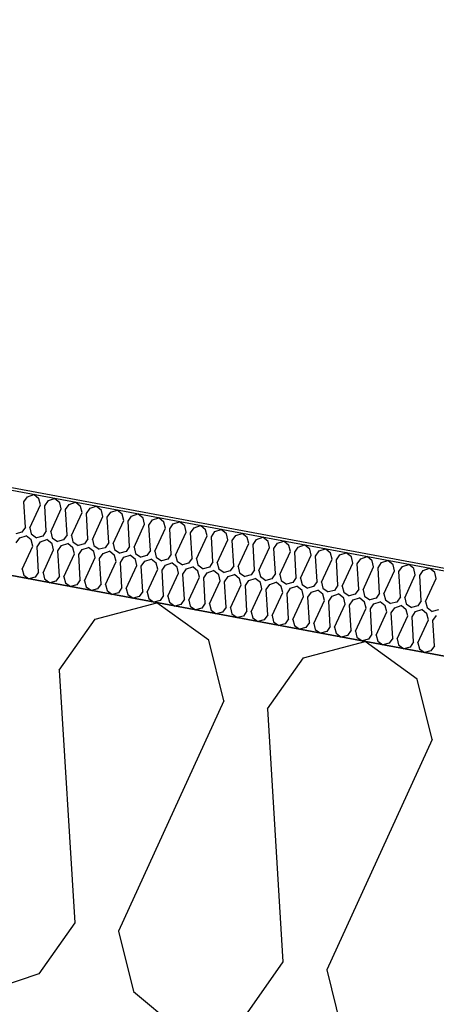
# Model space of a CAD drawing. Header units: millimetres. Extents: x -20520 to 12860, y -2780 to 10870.
# Tile 19 of 147: x -12298 to -12149, y 7983 to 8335. Entities that reach past the tile are written whole.
import ezdxf

# ---------------------------------------------------------------- set-up
doc = ezdxf.new("R2010")
doc.units = ezdxf.units.MM
doc.header["$LTSCALE"] = 0.5
doc.header["$MEASUREMENT"] = 0
doc.linetypes.add('PLINE', pattern=[0])
for name, color, linetype in [('223- Bjelker (Skravur)(Nye konstruksjoner)', 7, 'Continuous'), ('262- Taktekking (Skravur)(Nye konstruksjoner)', 7, 'Continuous'), ('858- Detaljer(Nye konstruksjoner)', 7, 'Continuous')]:
    doc.layers.add(name, color=color, linetype=linetype)
doc.linetypes.add('Membran', pattern='A,0,[2,A-2607.160 Prinsippsnitt fløy F1.Shx,S=0.253968,R=0,X=0,Y=0],-32,0', length=32)

# ---------------------------------------------------------------- blocks, each defined once
blk = doc.blocks.new('*X26')
at = {"layer": '262- Taktekking (Skravur)(Nye konstruksjoner)', "linetype": 'PLINE'}
for p, q in [((-12296.63, 8162.61), (-12295.35, 8164.44)), ((-12296.08, 8153.56), (-12296.63, 8162.61)), ((-12295.35, 8164.44), (-12293.1, 8165.2)), ((-12291.28, 8163.68), (-12293.1, 8165.2)), ((-12290.74, 8161.52), (-12291.28, 8163.68)), ((-12289.17, 8161.22), (-12287.89, 8163.05)), ((-12287.89, 8163.05), (-12285.64, 8163.81)), ((-12283.82, 8162.29), (-12285.64, 8163.81)), ((-12280.43, 8161.66), (-12278.18, 8162.42)), ((-12276.36, 8160.9), (-12278.18, 8162.42)), ((-12294.51, 8153.27), (-12290.74, 8161.52)), ((-12288.62, 8152.17), (-12289.17, 8161.22)), ((-12287.05, 8151.88), (-12283.28, 8160.13)), ((-12283.28, 8160.13), (-12283.82, 8162.29)), ((-12281.71, 8159.83), (-12280.43, 8161.66)), ((-12281.16, 8150.78), (-12281.71, 8159.83)), ((-12275.82, 8158.74), (-12276.36, 8160.9)), ((-12274.25, 8158.45), (-12272.97, 8160.27)), ((-12272.97, 8160.27), (-12270.72, 8161.03)), ((-12268.9, 8159.51), (-12270.72, 8161.03)), ((-12268.36, 8157.35), (-12268.9, 8159.51)), ((-12266.79, 8157.06), (-12265.51, 8158.88)), ((-12265.51, 8158.88), (-12263.26, 8159.64)), ((-12261.44, 8158.13), (-12263.26, 8159.64)), ((-12279.59, 8150.49), (-12275.82, 8158.74)), ((-12273.7, 8149.39), (-12274.25, 8158.45)), ((-12272.13, 8149.1), (-12268.36, 8157.35)), ((-12266.24, 8148), (-12266.79, 8157.06)), ((-12264.67, 8147.71), (-12260.9, 8155.96)), ((-12260.9, 8155.96), (-12261.44, 8158.13)), ((-12259.33, 8155.67), (-12258.05, 8157.49)), ((-12258.78, 8146.61), (-12259.33, 8155.67)), ((-12258.05, 8157.49), (-12255.8, 8158.25)), ((-12253.98, 8156.74), (-12255.8, 8158.25)), ((-12253.44, 8154.57), (-12253.98, 8156.74)), ((-12251.87, 8154.28), (-12250.59, 8156.11)), ((-12250.59, 8156.11), (-12248.34, 8156.86)), ((-12246.52, 8155.35), (-12248.34, 8156.86)), ((-12245.98, 8153.18), (-12246.52, 8155.35)), ((-12243.13, 8154.72), (-12240.88, 8155.47)), ((-12239.06, 8153.96), (-12240.88, 8155.47)), ((-12296.08, 8153.56), (-12297.36, 8151.73)), ((-12294.51, 8153.27), (-12293.98, 8151.1)), ((-12288.62, 8152.17), (-12289.9, 8150.34)), ((-12287.05, 8151.88), (-12286.52, 8149.71)), ((-12257.21, 8146.32), (-12253.44, 8154.57)), ((-12251.32, 8145.22), (-12251.87, 8154.28)), ((-12249.75, 8144.93), (-12245.98, 8153.18)), ((-12244.41, 8152.89), (-12243.13, 8154.72)), ((-12243.86, 8143.83), (-12244.41, 8152.89)), ((-12242.3, 8143.54), (-12238.52, 8151.79)), ((-12238.52, 8151.79), (-12239.06, 8153.96)), ((-12236.95, 8151.5), (-12235.67, 8153.33)), ((-12235.67, 8153.33), (-12233.42, 8154.08)), ((-12231.6, 8152.57), (-12233.42, 8154.08)), ((-12231.06, 8150.4), (-12231.6, 8152.57)), ((-12229.49, 8150.11), (-12228.21, 8151.94)), ((-12228.21, 8151.94), (-12225.96, 8152.7)), ((-12224.14, 8151.18), (-12225.96, 8152.7)), ((-12297.36, 8151.73), (-12299.58, 8151.15)), ((-12299.38, 8147.87), (-12298.1, 8149.69)), ((-12298.1, 8149.69), (-12295.85, 8150.45)), ((-12294.02, 8148.94), (-12295.85, 8150.45)), ((-12293.49, 8146.77), (-12294.02, 8148.94)), ((-12293.98, 8151.1), (-12292.12, 8149.76)), ((-12289.9, 8150.34), (-12292.12, 8149.76)), ((-12291.92, 8146.48), (-12290.64, 8148.31)), ((-12290.64, 8148.31), (-12288.39, 8149.06)), ((-12286.56, 8147.55), (-12288.39, 8149.06)), ((-12286.52, 8149.71), (-12284.66, 8148.37)), ((-12282.44, 8148.95), (-12284.66, 8148.37)), ((-12281.16, 8150.78), (-12282.44, 8148.95)), ((-12279.59, 8150.49), (-12279.06, 8148.32)), ((-12279.06, 8148.32), (-12277.2, 8146.98)), ((-12273.7, 8149.39), (-12274.98, 8147.56)), ((-12272.13, 8149.1), (-12271.6, 8146.93)), ((-12236.4, 8142.45), (-12236.95, 8151.5)), ((-12234.84, 8142.15), (-12231.06, 8150.4)), ((-12228.94, 8141.06), (-12229.49, 8150.11)), ((-12227.38, 8140.76), (-12223.6, 8149.01)), ((-12223.6, 8149.01), (-12224.14, 8151.18)), ((-12222.04, 8148.72), (-12220.75, 8150.55)), ((-12221.48, 8139.67), (-12222.04, 8148.72)), ((-12220.75, 8150.55), (-12218.51, 8151.31)), ((-12216.68, 8149.79), (-12218.51, 8151.31)), ((-12216.14, 8147.62), (-12216.68, 8149.79)), ((-12214.58, 8147.33), (-12213.29, 8149.16)), ((-12213.29, 8149.16), (-12211.05, 8149.92)), ((-12209.22, 8148.4), (-12211.05, 8149.92)), ((-12208.68, 8146.23), (-12209.22, 8148.4)), ((-12205.83, 8147.77), (-12203.59, 8148.53)), ((-12201.76, 8147.01), (-12203.59, 8148.53)), ((-12297.26, 8138.52), (-12293.49, 8146.77)), ((-12291.37, 8137.42), (-12291.92, 8146.48)), ((-12289.8, 8137.13), (-12286.03, 8145.38)), ((-12286.03, 8145.38), (-12286.56, 8147.55)), ((-12284.46, 8145.09), (-12283.18, 8146.92)), ((-12283.91, 8136.03), (-12284.46, 8145.09)), ((-12283.18, 8146.92), (-12280.93, 8147.67)), ((-12279.1, 8146.16), (-12280.93, 8147.67)), ((-12278.57, 8143.99), (-12279.1, 8146.16)), ((-12274.98, 8147.56), (-12277.2, 8146.98)), ((-12277, 8143.7), (-12275.72, 8145.53)), ((-12275.72, 8145.53), (-12273.47, 8146.28)), ((-12271.64, 8144.77), (-12273.47, 8146.28)), ((-12271.11, 8142.6), (-12271.64, 8144.77)), ((-12271.6, 8146.93), (-12269.74, 8145.59)), ((-12267.52, 8146.17), (-12269.74, 8145.59)), ((-12268.26, 8144.14), (-12266.01, 8144.9)), ((-12266.24, 8148), (-12267.52, 8146.17)), ((-12264.18, 8143.38), (-12266.01, 8144.9)), ((-12264.67, 8147.71), (-12264.14, 8145.54)), ((-12264.14, 8145.54), (-12262.28, 8144.2)), ((-12260.06, 8144.79), (-12262.28, 8144.2)), ((-12258.78, 8146.61), (-12260.06, 8144.79)), ((-12257.21, 8146.32), (-12256.68, 8144.15)), ((-12251.32, 8145.22), (-12252.6, 8143.4)), ((-12249.75, 8144.93), (-12249.22, 8142.77)), ((-12219.92, 8139.38), (-12216.14, 8147.62)), ((-12214.02, 8138.28), (-12214.58, 8147.33)), ((-12212.46, 8137.99), (-12208.68, 8146.23)), ((-12207.12, 8145.94), (-12205.83, 8147.77)), ((-12206.56, 8136.89), (-12207.12, 8145.94)), ((-12205, 8136.6), (-12201.22, 8144.84)), ((-12201.22, 8144.84), (-12201.76, 8147.01)), ((-12199.66, 8144.55), (-12198.38, 8146.38)), ((-12198.38, 8146.38), (-12196.13, 8147.14)), ((-12194.3, 8145.62), (-12196.13, 8147.14)), ((-12193.76, 8143.45), (-12194.3, 8145.62)), ((-12192.2, 8143.16), (-12190.92, 8144.99)), ((-12190.92, 8144.99), (-12188.67, 8145.75)), ((-12186.84, 8144.23), (-12188.67, 8145.75)), ((-12282.34, 8135.74), (-12278.57, 8143.99)), ((-12276.45, 8134.65), (-12277, 8143.7)), ((-12274.88, 8134.35), (-12271.11, 8142.6)), ((-12269.54, 8142.31), (-12268.26, 8144.14)), ((-12268.99, 8133.26), (-12269.54, 8142.31)), ((-12267.42, 8132.96), (-12263.65, 8141.21)), ((-12263.65, 8141.21), (-12264.18, 8143.38)), ((-12262.08, 8140.92), (-12260.8, 8142.75)), ((-12260.8, 8142.75), (-12258.55, 8143.51)), ((-12256.72, 8141.99), (-12258.55, 8143.51)), ((-12256.19, 8139.82), (-12256.72, 8141.99)), ((-12256.68, 8144.15), (-12254.82, 8142.81)), ((-12252.6, 8143.4), (-12254.82, 8142.81)), ((-12254.62, 8139.53), (-12253.34, 8141.36)), ((-12253.34, 8141.36), (-12251.09, 8142.12)), ((-12249.26, 8140.6), (-12251.09, 8142.12)), ((-12249.22, 8142.77), (-12247.36, 8141.42)), ((-12245.14, 8142.01), (-12247.36, 8141.42)), ((-12243.86, 8143.83), (-12245.14, 8142.01)), ((-12242.3, 8143.54), (-12241.76, 8141.38)), ((-12241.76, 8141.38), (-12239.9, 8140.03)), ((-12236.4, 8142.45), (-12237.68, 8140.62)), ((-12234.84, 8142.15), (-12234.3, 8139.99)), ((-12199.1, 8135.5), (-12199.66, 8144.55)), ((-12197.54, 8135.21), (-12193.76, 8143.45)), ((-12191.65, 8134.11), (-12192.2, 8143.16)), ((-12190.08, 8133.82), (-12186.3, 8142.07)), ((-12186.3, 8142.07), (-12186.84, 8144.23)), ((-12184.74, 8141.77), (-12183.46, 8143.6)), ((-12184.19, 8132.72), (-12184.74, 8141.77)), ((-12183.46, 8143.6), (-12181.21, 8144.36)), ((-12179.38, 8142.84), (-12181.21, 8144.36)), ((-12178.84, 8140.68), (-12179.38, 8142.84)), ((-12177.28, 8140.38), (-12176, 8142.21)), ((-12176, 8142.21), (-12173.75, 8142.97)), ((-12171.92, 8141.45), (-12173.75, 8142.97)), ((-12171.39, 8139.29), (-12171.92, 8141.45)), ((-12168.54, 8140.82), (-12166.29, 8141.58)), ((-12164.46, 8140.06), (-12166.29, 8141.58)), ((-12297.26, 8138.52), (-12296.72, 8136.35)), ((-12261.53, 8131.87), (-12262.08, 8140.92)), ((-12259.96, 8131.58), (-12256.19, 8139.82)), ((-12254.07, 8130.48), (-12254.62, 8139.53)), ((-12252.5, 8130.19), (-12248.73, 8138.43)), ((-12248.73, 8138.43), (-12249.26, 8140.6)), ((-12247.16, 8138.14), (-12245.88, 8139.97)), ((-12246.61, 8129.09), (-12247.16, 8138.14)), ((-12245.88, 8139.97), (-12243.63, 8140.73)), ((-12241.81, 8139.21), (-12243.63, 8140.73)), ((-12241.27, 8137.04), (-12241.81, 8139.21)), ((-12237.68, 8140.62), (-12239.9, 8140.03)), ((-12239.7, 8136.75), (-12238.42, 8138.58)), ((-12238.42, 8138.58), (-12236.17, 8139.34)), ((-12234.35, 8137.82), (-12236.17, 8139.34)), ((-12233.81, 8135.65), (-12234.35, 8137.82)), ((-12234.3, 8139.99), (-12232.44, 8138.64)), ((-12230.22, 8139.23), (-12232.44, 8138.64)), ((-12230.96, 8137.19), (-12228.71, 8137.95)), ((-12228.94, 8141.06), (-12230.22, 8139.23)), ((-12226.89, 8136.43), (-12228.71, 8137.95)), ((-12227.38, 8140.76), (-12226.84, 8138.6)), ((-12226.84, 8138.6), (-12224.98, 8137.25)), ((-12222.76, 8137.84), (-12224.98, 8137.25)), ((-12221.48, 8139.67), (-12222.76, 8137.84)), ((-12219.92, 8139.38), (-12219.38, 8137.21)), ((-12214.02, 8138.28), (-12215.31, 8136.45)), ((-12212.46, 8137.99), (-12211.92, 8135.82)), ((-12182.62, 8132.43), (-12178.84, 8140.68)), ((-12176.73, 8131.33), (-12177.28, 8140.38)), ((-12175.16, 8131.04), (-12171.39, 8139.29)), ((-12169.82, 8138.99), (-12168.54, 8140.82)), ((-12169.27, 8129.94), (-12169.82, 8138.99)), ((-12167.7, 8129.65), (-12163.93, 8137.9)), ((-12163.93, 8137.9), (-12164.46, 8140.06)), ((-12162.36, 8137.61), (-12161.08, 8139.43)), ((-12161.08, 8139.43), (-12158.83, 8140.19)), ((-12157, 8138.68), (-12158.83, 8140.19)), ((-12156.47, 8136.51), (-12157, 8138.68)), ((-12154.9, 8136.22), (-12153.62, 8138.04)), ((-12153.62, 8138.04), (-12151.37, 8138.8)), ((-12149.54, 8137.29), (-12151.37, 8138.8)), ((-12296.72, 8136.35), (-12294.86, 8135.01)), ((-12292.65, 8135.6), (-12294.86, 8135.01)), ((-12291.37, 8137.42), (-12292.65, 8135.6)), ((-12289.8, 8137.13), (-12289.26, 8134.97)), ((-12289.26, 8134.97), (-12287.4, 8133.62)), ((-12285.19, 8134.21), (-12287.4, 8133.62)), ((-12283.91, 8136.03), (-12285.19, 8134.21)), ((-12282.34, 8135.74), (-12281.8, 8133.58)), ((-12276.45, 8134.65), (-12277.73, 8132.82)), ((-12274.88, 8134.35), (-12274.34, 8132.19)), ((-12245.04, 8128.8), (-12241.27, 8137.04)), ((-12239.15, 8127.7), (-12239.7, 8136.75)), ((-12237.58, 8127.41), (-12233.81, 8135.65)), ((-12232.24, 8135.36), (-12230.96, 8137.19)), ((-12231.69, 8126.31), (-12232.24, 8135.36)), ((-12230.12, 8126.02), (-12226.35, 8134.27)), ((-12226.35, 8134.27), (-12226.89, 8136.43)), ((-12224.78, 8133.97), (-12223.5, 8135.8)), ((-12223.5, 8135.8), (-12221.25, 8136.56)), ((-12219.43, 8135.04), (-12221.25, 8136.56)), ((-12218.89, 8132.88), (-12219.43, 8135.04)), ((-12219.38, 8137.21), (-12217.52, 8135.86)), ((-12215.31, 8136.45), (-12217.52, 8135.86)), ((-12217.32, 8132.58), (-12216.04, 8134.41)), ((-12216.04, 8134.41), (-12213.79, 8135.17)), ((-12211.97, 8133.65), (-12213.79, 8135.17)), ((-12211.92, 8135.82), (-12210.06, 8134.48)), ((-12207.85, 8135.06), (-12210.06, 8134.48)), ((-12206.56, 8136.89), (-12207.85, 8135.06)), ((-12205, 8136.6), (-12204.46, 8134.43)), ((-12204.46, 8134.43), (-12202.6, 8133.09)), ((-12199.1, 8135.5), (-12200.39, 8133.67)), ((-12197.54, 8135.21), (-12197, 8133.04)), ((-12161.81, 8128.55), (-12162.36, 8137.61)), ((-12160.24, 8128.26), (-12156.47, 8136.51)), ((-12154.35, 8127.16), (-12154.9, 8136.22)), ((-12152.78, 8126.87), (-12149.01, 8135.12)), ((-12149.01, 8135.12), (-12149.54, 8137.29)), ((-12281.8, 8133.58), (-12279.95, 8132.23)), ((-12277.73, 8132.82), (-12279.95, 8132.23)), ((-12274.34, 8132.19), (-12272.49, 8130.84)), ((-12270.27, 8131.43), (-12272.49, 8130.84)), ((-12268.99, 8133.26), (-12270.27, 8131.43)), ((-12267.42, 8132.96), (-12266.88, 8130.8)), ((-12266.88, 8130.8), (-12265.03, 8129.45)), ((-12261.53, 8131.87), (-12262.81, 8130.04)), ((-12259.96, 8131.58), (-12259.42, 8129.41)), ((-12224.23, 8124.92), (-12224.78, 8133.97)), ((-12222.66, 8124.63), (-12218.89, 8132.88)), ((-12216.77, 8123.53), (-12217.32, 8132.58)), ((-12215.2, 8123.24), (-12211.43, 8131.49)), ((-12211.43, 8131.49), (-12211.97, 8133.65)), ((-12209.86, 8131.2), (-12208.58, 8133.02)), ((-12209.31, 8122.14), (-12209.86, 8131.2)), ((-12208.58, 8133.02), (-12206.33, 8133.78)), ((-12204.51, 8132.26), (-12206.33, 8133.78)), ((-12203.97, 8130.1), (-12204.51, 8132.26)), ((-12200.39, 8133.67), (-12202.6, 8133.09)), ((-12202.4, 8129.81), (-12201.12, 8131.63)), ((-12201.12, 8131.63), (-12198.87, 8132.39)), ((-12197.05, 8130.88), (-12198.87, 8132.39)), ((-12196.51, 8128.71), (-12197.05, 8130.88)), ((-12197, 8133.04), (-12195.14, 8131.7)), ((-12192.93, 8132.28), (-12195.14, 8131.7)), ((-12193.66, 8130.24), (-12191.41, 8131)), ((-12191.65, 8134.11), (-12192.93, 8132.28)), ((-12189.59, 8129.49), (-12191.41, 8131)), ((-12190.08, 8133.82), (-12189.54, 8131.65)), ((-12189.54, 8131.65), (-12187.68, 8130.31)), ((-12185.47, 8130.89), (-12187.68, 8130.31)), ((-12184.19, 8132.72), (-12185.47, 8130.89)), ((-12182.62, 8132.43), (-12182.08, 8130.26)), ((-12176.73, 8131.33), (-12178.01, 8129.5)), ((-12175.16, 8131.04), (-12174.62, 8128.87)), ((-12262.81, 8130.04), (-12265.03, 8129.45)), ((-12259.42, 8129.41), (-12257.57, 8128.06)), ((-12255.35, 8128.65), (-12257.57, 8128.06)), ((-12254.07, 8130.48), (-12255.35, 8128.65)), ((-12252.5, 8130.19), (-12251.96, 8128.02)), ((-12251.96, 8128.02), (-12250.11, 8126.68)), ((-12247.89, 8127.26), (-12250.11, 8126.68)), ((-12246.61, 8129.09), (-12247.89, 8127.26)), ((-12245.04, 8128.8), (-12244.5, 8126.63)), ((-12239.15, 8127.7), (-12240.43, 8125.87)), ((-12237.58, 8127.41), (-12237.05, 8125.24)), ((-12207.74, 8121.85), (-12203.97, 8130.1)), ((-12201.85, 8120.75), (-12202.4, 8129.81)), ((-12200.28, 8120.46), (-12196.51, 8128.71)), ((-12194.94, 8128.42), (-12193.66, 8130.24)), ((-12194.39, 8119.36), (-12194.94, 8128.42)), ((-12192.82, 8119.07), (-12189.05, 8127.32)), ((-12189.05, 8127.32), (-12189.59, 8129.49)), ((-12187.48, 8127.03), (-12186.2, 8128.86)), ((-12186.2, 8128.86), (-12183.95, 8129.61)), ((-12182.13, 8128.1), (-12183.95, 8129.61)), ((-12181.59, 8125.93), (-12182.13, 8128.1)), ((-12182.08, 8130.26), (-12180.22, 8128.92)), ((-12178.01, 8129.5), (-12180.22, 8128.92)), ((-12180.02, 8125.64), (-12178.74, 8127.47)), ((-12178.74, 8127.47), (-12176.49, 8128.22)), ((-12174.67, 8126.71), (-12176.49, 8128.22)), ((-12174.62, 8128.87), (-12172.76, 8127.53)), ((-12170.55, 8128.11), (-12172.76, 8127.53)), ((-12169.27, 8129.94), (-12170.55, 8128.11)), ((-12167.7, 8129.65), (-12167.16, 8127.48)), ((-12167.16, 8127.48), (-12165.3, 8126.14)), ((-12161.81, 8128.55), (-12163.09, 8126.72)), ((-12160.24, 8128.26), (-12159.7, 8126.09)), ((-12154.35, 8127.16), (-12155.63, 8125.34)), ((-12244.5, 8126.63), (-12242.65, 8125.29)), ((-12240.43, 8125.87), (-12242.65, 8125.29)), ((-12237.05, 8125.24), (-12235.19, 8123.9)), ((-12232.97, 8124.48), (-12235.19, 8123.9)), ((-12231.69, 8126.31), (-12232.97, 8124.48)), ((-12230.12, 8126.02), (-12229.59, 8123.85)), ((-12229.59, 8123.85), (-12227.73, 8122.51)), ((-12224.23, 8124.92), (-12225.51, 8123.09)), ((-12222.66, 8124.63), (-12222.13, 8122.46)), ((-12186.93, 8117.97), (-12187.48, 8127.03)), ((-12185.36, 8117.68), (-12181.59, 8125.93)), ((-12179.47, 8116.58), (-12180.02, 8125.64)), ((-12177.91, 8116.29), (-12174.13, 8124.54)), ((-12174.13, 8124.54), (-12174.67, 8126.71)), ((-12172.56, 8124.25), (-12171.28, 8126.08)), ((-12172.01, 8115.2), (-12172.56, 8124.25)), ((-12171.28, 8126.08), (-12169.03, 8126.83)), ((-12167.21, 8125.32), (-12169.03, 8126.83)), ((-12166.67, 8123.15), (-12167.21, 8125.32)), ((-12163.09, 8126.72), (-12165.3, 8126.14)), ((-12165.1, 8122.86), (-12163.82, 8124.69)), ((-12163.82, 8124.69), (-12161.57, 8125.45)), ((-12159.75, 8123.93), (-12161.57, 8125.45)), ((-12159.21, 8121.76), (-12159.75, 8123.93)), ((-12159.7, 8126.09), (-12157.84, 8124.75)), ((-12155.63, 8125.34), (-12157.84, 8124.75)), ((-12156.36, 8123.3), (-12154.11, 8124.06)), ((-12152.29, 8122.54), (-12154.11, 8124.06)), ((-12152.78, 8126.87), (-12152.24, 8124.7)), ((-12152.24, 8124.7), (-12150.39, 8123.36)), ((-12148.17, 8123.95), (-12150.39, 8123.36)), ((-12225.51, 8123.09), (-12227.73, 8122.51)), ((-12222.13, 8122.46), (-12220.27, 8121.12)), ((-12218.05, 8121.7), (-12220.27, 8121.12)), ((-12216.77, 8123.53), (-12218.05, 8121.7)), ((-12215.2, 8123.24), (-12214.67, 8121.07)), ((-12214.67, 8121.07), (-12212.81, 8119.73)), ((-12210.59, 8120.31), (-12212.81, 8119.73)), ((-12209.31, 8122.14), (-12210.59, 8120.31)), ((-12207.74, 8121.85), (-12207.21, 8119.68)), ((-12201.85, 8120.75), (-12203.13, 8118.92)), ((-12200.28, 8120.46), (-12199.75, 8118.29)), ((-12170.45, 8114.9), (-12166.67, 8123.15)), ((-12164.55, 8113.81), (-12165.1, 8122.86)), ((-12162.99, 8113.51), (-12159.21, 8121.76)), ((-12157.64, 8121.47), (-12156.36, 8123.3)), ((-12157.09, 8112.42), (-12157.64, 8121.47)), ((-12155.53, 8112.13), (-12151.75, 8120.37)), ((-12151.75, 8120.37), (-12152.29, 8122.54)), ((-12150.19, 8120.08), (-12148.9, 8121.91)), ((-12149.63, 8111.03), (-12150.19, 8120.08)), ((-12207.21, 8119.68), (-12205.35, 8118.34)), ((-12203.13, 8118.92), (-12205.35, 8118.34)), ((-12199.75, 8118.29), (-12197.89, 8116.95)), ((-12195.67, 8117.54), (-12197.89, 8116.95)), ((-12194.39, 8119.36), (-12195.67, 8117.54)), ((-12192.82, 8119.07), (-12192.29, 8116.9)), ((-12192.29, 8116.9), (-12190.43, 8115.56)), ((-12186.93, 8117.97), (-12188.21, 8116.15)), ((-12185.36, 8117.68), (-12184.83, 8115.52)), ((-12179.47, 8116.58), (-12180.75, 8114.76)), ((-12188.21, 8116.15), (-12190.43, 8115.56)), ((-12184.83, 8115.52), (-12182.97, 8114.17)), ((-12180.75, 8114.76), (-12182.97, 8114.17)), ((-12177.91, 8116.29), (-12177.37, 8114.13)), ((-12177.37, 8114.13), (-12175.51, 8112.78)), ((-12173.29, 8113.37), (-12175.51, 8112.78)), ((-12172.01, 8115.2), (-12173.29, 8113.37)), ((-12170.45, 8114.9), (-12169.91, 8112.74)), ((-12164.55, 8113.81), (-12165.83, 8111.98)), ((-12162.99, 8113.51), (-12162.45, 8111.35)), ((-12169.91, 8112.74), (-12168.05, 8111.39)), ((-12165.83, 8111.98), (-12168.05, 8111.39)), ((-12162.45, 8111.35), (-12160.59, 8110)), ((-12158.37, 8110.59), (-12160.59, 8110)), ((-12157.09, 8112.42), (-12158.37, 8110.59)), ((-12155.53, 8112.13), (-12154.99, 8109.96)), ((-12154.99, 8109.96), (-12153.13, 8108.61)), ((-12149.63, 8111.03), (-12150.91, 8109.2)), ((-12150.91, 8109.2), (-12153.13, 8108.61))]:
    blk.add_line(p, q, dxfattribs=at)
blk = doc.blocks.new('*X27')
at = {"layer": '223- Bjelker (Skravur)(Nye konstruksjoner)', "linetype": 'PLINE'}
for p, q in [((-12271.16, 8120.62), (-12248.99, 8126.47)), ((-12230.42, 8113.03), (-12248.99, 8126.47)), ((-12283.97, 8102.34), (-12271.16, 8120.62)), ((-12225.05, 8091.36), (-12230.42, 8113.03)), ((-12196.56, 8106.73), (-12174.4, 8112.57)), ((-12155.82, 8099.14), (-12174.4, 8112.57)), ((-12209.37, 8088.45), (-12196.56, 8106.73)), ((-12283.97, 8102.34), (-12278.45, 8011.81)), ((-12150.45, 8077.47), (-12155.82, 8099.14)), ((-12225.05, 8091.36), (-12262.78, 8008.89)), ((-12209.37, 8088.45), (-12203.86, 7997.91)), ((-12150.45, 8077.47), (-12188.19, 7995)), ((-12278.45, 8011.81), (-12291.26, 7993.52)), ((-12262.78, 8008.89), (-12257.41, 7987.22)), ((-12203.86, 7997.91), (-12216.67, 7979.63)), ((-12291.26, 7993.52), (-12313.75, 7985.95)), ((-12188.19, 7995), (-12182.82, 7973.33)), ((-12257.41, 7987.22), (-12239.16, 7972.06))]:
    blk.add_line(p, q, dxfattribs=at)

msp = doc.modelspace()

# ---------------------------------------------------------------- linework, layer by layer
at = {"layer": '223- Bjelker (Skravur)(Nye konstruksjoner)', "linetype": 'PLINE', "flags": 128}
msp.add_lwpolyline([(-12900, 7942.55), (-6445.74, 6740.5), (-6445.74, 7045.66), (-12900, 8247.71)], close=True, dxfattribs=at)
at = {"layer": '262- Taktekking (Skravur)(Nye konstruksjoner)', "linetype": 'PLINE', "flags": 128}
msp.add_lwpolyline([(-12880, 8243.99), (-6225.74, 7004.69), (-6225.74, 7035.2), (-12880, 8274.5)], close=True, dxfattribs=at)
at = {"layer": '858- Detaljer(Nye konstruksjoner)', "linetype": 'Membran'}
msp.add_lwpolyline([(-13179, 8522.78), (-13179, 8579.38), (-12879, 8541.5), (-12879, 8275.33), (-6224.74, 7036.03), (-6224.74, 6860.37), (-729, 6722.98), (-729, 6653), (-231, 6653), (-231, 6950)], dxfattribs=at)

# ---------------------------------------------------------------- block references
at = {"layer": '223- Bjelker (Skravur)(Nye konstruksjoner)', "linetype": 'PLINE'}
msp.add_blockref('*X27', (0, 0), dxfattribs=at)
at = {"layer": '262- Taktekking (Skravur)(Nye konstruksjoner)', "linetype": 'PLINE'}
msp.add_blockref('*X26', (0, 0), dxfattribs=at)

doc.saveas('drawing.dxf')
